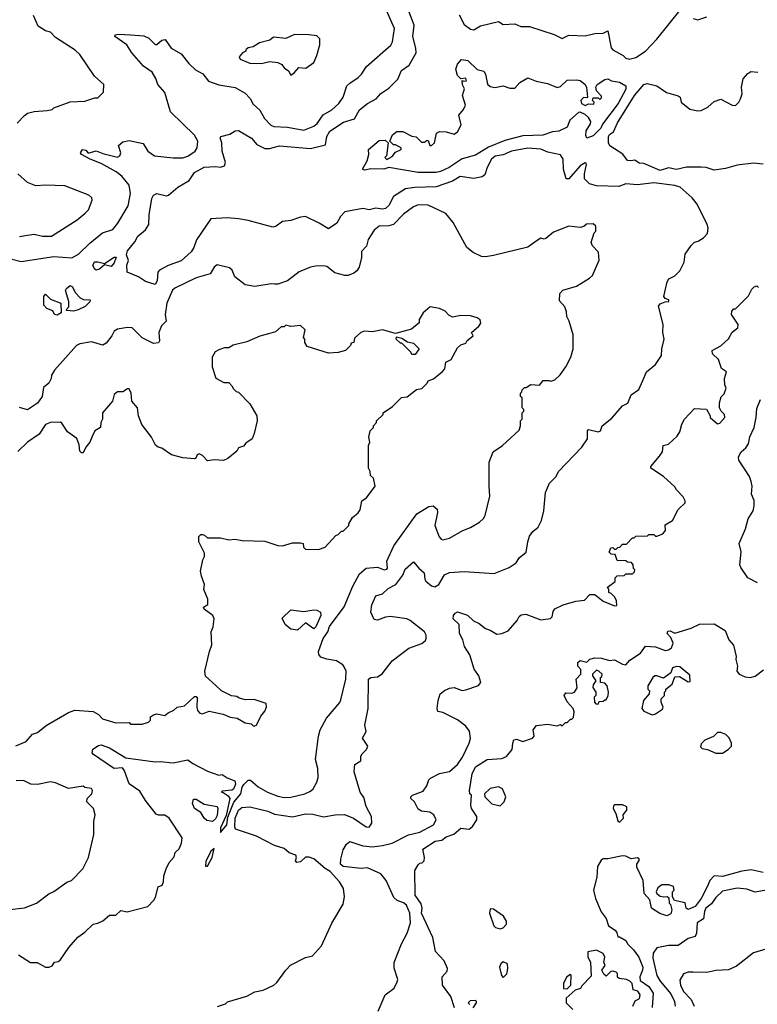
# Model space of a CAD drawing. Extents: x 2239805 to 2396427, y 665731 to 772158.
# Tile 35 of 256: x 2304686 to 2309199, y 673187 to 679209. Entities that reach past the tile are written whole.
import ezdxf

# ---------------------------------------------------------------- set-up
doc = ezdxf.new("R2010")
doc.units = 0

msp = doc.modelspace()

# ---------------------------------------------------------------- linework, layer by layer
at = {"layer": '0CON05XD'}
for points in [[(2304715, 678622.5), (2304735, 678637.5), (2304775, 678647.5), (2304855, 678652.5), (2304885, 678660), (2304895, 678670), (2304995, 678706.7), (2305085, 678711.2), (2305145, 678730), (2305165, 678730), (2305200, 678765), (2305201.7, 678811.7), (2305144.1, 678864.1), (2305053.3, 678995), (2305025, 679022.5), (2304905, 679100), (2304875, 679132.5), (2304845, 679140), (2304798.3, 679168.3), (2304771.2, 679235)], [(2305070, 678415), (2305090.7, 678410.7), (2305105, 678392.5), (2305155, 678406.2), (2305195, 678390), (2305285, 678367.3), (2305298.5, 678375), (2305304.5, 678394.5), (2305291.4, 678438.6), (2305317.6, 678462.4), (2305355, 678469.5), (2305440.8, 678450.8), (2305470, 678405), (2305510, 678375), (2305625, 678363.1), (2305685, 678364.2), (2305715, 678374.3), (2305759.2, 678405), (2305772.5, 678425), (2305775.5, 678465), (2305755, 678502), (2305609.2, 678645), (2305574.2, 678764.2), (2305531.2, 678811.2), (2305519.5, 678849.5), (2305496.8, 678886.8), (2305443.3, 678925), (2305373.3, 679005), (2305342.5, 679055), (2305267.5, 679105), (2305270, 679115), (2305290.5, 679119.5), (2305365, 679116.2), (2305445, 679110), (2305475.8, 679095.8), (2305515, 679057.5), (2305525, 679057.5), (2305555, 679083.3), (2305577, 679087), (2305612.5, 679035), (2305675, 679000), (2305720.3, 678940.3), (2305762.8, 678902.8), (2305807.3, 678877.3), (2305842, 678832), (2305905, 678810.6), (2306004.4, 678794.4), (2306065, 678759.2), (2306095.9, 678725.9), (2306115, 678691.9), (2306155.6, 678655), (2306184.1, 678604.1), (2306223.1, 678563.1), (2306240, 678555), (2306325, 678551.5), (2306425, 678533.1), (2306485, 678557.5), (2306506.4, 678573.6), (2306542.5, 678627.5), (2306595, 678658.1), (2306639.2, 678695), (2306664.3, 678735), (2306687.8, 678805), (2306705, 678821.1), (2306756.2, 678855), (2306776.7, 678875), (2306807, 678923), (2306956.4, 679053.6), (2306966.4, 679073.6), (2306980, 679155), (2306930, 679265)], [(2305897, 673173), (2305945, 673190), (2305958.3, 673201.7), (2306075, 673237.5), (2306125, 673262.5), (2306175, 673272.5), (2306240, 673305), (2306259.3, 673320.7), (2306313.6, 673396.4), (2306343.6, 673426.4), (2306435, 673472.5), (2306477, 673483), (2306532.5, 673545), (2306596.4, 673683.6), (2306665, 673800), (2306673.3, 673845), (2306666.2, 673895), (2306642, 673935), (2306585, 674000), (2306555, 674016.7), (2306485.7, 674075.7), (2306457.6, 674087.6), (2306435, 674086.8), (2306405, 674059.2), (2306382.5, 674055), (2306374, 674065), (2306380, 674085), (2306375, 674098.6), (2306334.3, 674114.3), (2306305, 674140), (2306245, 674158.8), (2306135, 674215.6), (2306007.5, 674257.5), (2306001.9, 674271.9), (2306004.8, 674325), (2306025, 674374.5), (2306045, 674390), (2306095, 674394.3), (2306205, 674367.1), (2306245, 674350), (2306355, 674334.3), (2306435, 674352.7), (2306480.3, 674350.3), (2306545, 674332.7), (2306615.5, 674345.5), (2306672.4, 674347.6), (2306729.2, 674325), (2306805, 674271.4), (2306825, 674271.2), (2306841.2, 674295), (2306838.8, 674335), (2306806.1, 674396.1), (2306791.7, 674451.7), (2306770, 674485), (2306731.7, 674608.3), (2306736.4, 674653.6), (2306774, 674675), (2306774.2, 674705), (2306781.4, 674718.6), (2306808.8, 674745), (2306816, 674765), (2306783.8, 674815), (2306806.2, 674855), (2306796.7, 674895), (2306817.5, 674995), (2306820, 675175), (2306835, 675185.7), (2306875, 675190), (2306903, 675207), (2306965, 675288), (2307067.5, 675365), (2307145.8, 675394.2), (2307168, 675412), (2307173.3, 675425), (2307173.3, 675445), (2307162.5, 675465), (2307076, 675535), (2307055, 675544.4), (2306955, 675558.1), (2306925, 675554.3), (2306875, 675536.2), (2306855, 675540), (2306834, 675585), (2306840.3, 675629.7), (2306865.8, 675684.2), (2306905, 675697.1), (2306940.2, 675729.8), (2306987.5, 675755), (2307029.6, 675810.4), (2307045, 675847.5), (2307095, 675893.3), (2307128, 675855), (2307161.4, 675825), (2307165, 675787.5), (2307171.8, 675775), (2307205, 675746.4), (2307225, 675740.5), (2307249.4, 675755), (2307285, 675813.3), (2307315, 675828), (2307405, 675833.8), (2307588.3, 675821.7), (2307681.7, 675858.3), (2307723.9, 675886.1), (2307742.3, 675917.7), (2307785, 675952.5), (2307793.9, 676016.1), (2307805, 676050), (2307825, 676077.5), (2307857.5, 676105), (2307877.5, 676145), (2307893.3, 676205), (2307903.6, 676316.4), (2307927.5, 676375), (2307967.5, 676415), (2307982.5, 676445), (2308126.1, 676593.9), (2308160, 676645), (2308160, 676695), (2308165, 676702.5), (2308225, 676687.5), (2308240, 676695), (2308250, 676725), (2308309.3, 676770.7), (2308375, 676847.5), (2308406.4, 676863.6), (2308427.5, 676915), (2308473, 676947), (2308497.7, 677002.3), (2308520, 677055), (2308575, 677100), (2308613.3, 677155), (2308613.8, 677195), (2308628.6, 677255), (2308620.8, 677295), (2308623.8, 677345), (2308593.8, 677456.2), (2308605, 677471.2), (2308635, 677483.3), (2308657.5, 677485), (2308657.5, 677495), (2308635, 677502.5), (2308627.5, 677515), (2308647.5, 677605), (2308657, 677623), (2308695, 677642.5), (2308725, 677672.5), (2308751.2, 677725), (2308756.7, 677775), (2308795, 677827.5), (2308815, 677847.5), (2308836.7, 677853.3), (2308870, 677875), (2308895, 677900), (2308897.5, 677935), (2308892.5, 677955), (2308830.7, 678080.7), (2308799.5, 678119.5), (2308727.5, 678185), (2308695, 678194.3), (2308565, 678210.8), (2308465, 678198.8), (2308395, 678203.8), (2308351.6, 678188.4), (2308215, 678192.3), (2308171.2, 678205), (2308142.5, 678235), (2308142, 678265), (2308153.3, 678323.3), (2308151.7, 678331.7), (2308145, 678333.3), (2308115, 678315.6), (2308045, 678236.2), (2308030, 678235), (2308012.5, 678295), (2308011.2, 678355), (2307995, 678382.5), (2307917.6, 678397.6), (2307875, 678416.5), (2307795, 678423.8), (2307695, 678404.6), (2307645, 678382.7), (2307595, 678373.9), (2307572.8, 678355), (2307546.7, 678305), (2307531.2, 678258.8), (2307515, 678247.5), (2307465, 678237.3), (2307381.4, 678248.6), (2307335, 678221.8), (2307235, 678186), (2307102.6, 678182.6), (2307047.5, 678175), (2306972.8, 678127.2), (2306945, 678071.2), (2306925, 678052.9), (2306905, 678049.4), (2306865, 678055.6), (2306825, 678046), (2306786.4, 678053.6), (2306675, 678033.3), (2306648.8, 678005), (2306626.2, 677965), (2306575, 677928.8), (2306517.5, 677965), (2306433.9, 678003.9), (2306405, 678000.8), (2306345, 677980.8), (2306295, 677974.3), (2306255, 677946), (2306235, 677940), (2306085, 677980.8), (2306025, 677990), (2305955, 677995.8), (2305855, 677990), (2305767.7, 677862.3), (2305752, 677815), (2305735, 677788.8), (2305675, 677733.1), (2305594.4, 677705.6), (2305542.3, 677677.7), (2305532, 677665), (2305527.6, 677612.4), (2305515, 677590), (2305455, 677606.7), (2305413.3, 677635), (2305344.6, 677664.6), (2305342.3, 677707.7), (2305352.5, 677735), (2305339.3, 677770.7), (2305346, 677795), (2305390.7, 677849.3), (2305410, 677885), (2305455.7, 677924.3), (2305476.2, 677955), (2305478.6, 678015), (2305494.4, 678115), (2305505, 678136.2), (2305525, 678145.8), (2305585, 678132), (2305597.5, 678135), (2305653.3, 678185), (2305723.8, 678225), (2305756, 678275), (2305815, 678305.6), (2305885, 678310.8), (2305915, 678306.2), (2305940, 678315), (2305946, 678335), (2305924.1, 678404.1), (2305923.8, 678455), (2305913.3, 678485), (2305917.5, 678495), (2305971.7, 678508.3), (2306005, 678528.8), (2306025, 678531.2), (2306103.4, 678483.4), (2306137.5, 678445), (2306185, 678420), (2306215, 678421.4), (2306275, 678438), (2306465, 678420.6), (2306556.2, 678443.8), (2306565.4, 678494.6), (2306583.4, 678526.6), (2306667.9, 678582.1), (2306735, 678602), (2306765, 678657.5), (2306814.3, 678695.7), (2306866.1, 678723.9), (2306895, 678756.7), (2306945, 678790), (2307000, 678845), (2307022.3, 678897.7), (2307069.6, 678930.4), (2307110.8, 679005), (2307110, 679035), (2307091.9, 679105), (2307098.6, 679175), (2307068.6, 679255)], [(2307375, 679237.5), (2307405, 679179.4), (2307445, 679151.1), (2307464.1, 679145.9), (2307505, 679171.2), (2307615, 679197.5), (2307645, 679180), (2307715, 679182.5), (2307753, 679167), (2307805, 679166.7), (2307955, 679118.8), (2308005, 679093.8), (2308045, 679114), (2308145, 679108.8), (2308205, 679123.8), (2308255, 679127.1), (2308285, 679140), (2308305, 679036.2), (2308315, 679024.2), (2308378.8, 678988.8), (2308395, 678973.3), (2308415, 678966.7), (2308455, 678977.5), (2308515, 679016.2), (2308585, 679090), (2308735, 679277.5)], [(2308806.7, 679216.7), (2308835, 679206.7), (2308890, 679225)], [(2306345, 678870), (2306365, 678882.5), (2306393, 678917), (2306437, 678913), (2306485, 678947.5), (2306505, 678990), (2306522.5, 679055), (2306521.7, 679091.7), (2306505, 679110), (2306455, 679116.7), (2306367, 679117), (2306315, 679092.5), (2306238.3, 679101.7), (2306217, 679083), (2306153, 679067), (2306115, 679042.5), (2306083, 679037), (2306070, 679025), (2306070, 679015), (2306050, 679005), (2306028.3, 678981.7), (2306035, 678967.5), (2306095, 678942.5), (2306165, 678940), (2306215, 678952.5), (2306265, 678947.5), (2306290, 678935), (2306303.6, 678913.6), (2306330, 678895), (2306345, 678870)], [(2307125, 678273.1), (2306945, 678304), (2306913.9, 678293.9), (2306835, 678296.7), (2306795, 678287.5), (2306782.5, 678295), (2306812.5, 678345), (2306822.5, 678385), (2306820, 678415), (2306885, 678470), (2306921.7, 678471.7), (2306940, 678455), (2306930, 678375), (2306920, 678365), (2306933, 678353), (2306965, 678372.5), (2306985, 678397.5), (2307020, 678415), (2307020, 678425), (2306985, 678442.5), (2306972.5, 678442.5), (2306950, 678465), (2306966.7, 678505), (2306992.5, 678525), (2307030, 678525), (2307085, 678496.7), (2307111.7, 678491.7), (2307145, 678460), (2307165, 678460), (2307175, 678470), (2307185, 678470), (2307195, 678440), (2307205, 678440), (2307223.3, 678455), (2307236.4, 678513.6), (2307255, 678523.8), (2307295, 678523.3), (2307345, 678507.5), (2307365, 678522.5), (2307388, 678565), (2307372.5, 678625), (2307401.7, 678658.3), (2307414, 678685), (2307395.8, 678745), (2307406.7, 678785), (2307395, 678810), (2307392.5, 678837.5), (2307402.5, 678832.5), (2307420, 678835), (2307415, 678850), (2307385, 678847.5), (2307365, 678866.7), (2307354, 678905), (2307365, 678937.5), (2307390, 678965), (2307428.7, 678958.7), (2307484.2, 678904.2), (2307525, 678893.3), (2307536, 678875), (2307547.5, 678815), (2307565, 678800), (2307593.9, 678793.9), (2307645, 678803.8), (2307685, 678790), (2307715, 678790), (2307745.9, 678824.1), (2307795, 678853.8), (2307845, 678832.9), (2307915, 678818.6), (2307975, 678794), (2307995, 678800), (2308035, 678838.6), (2308095, 678841.2), (2308115.8, 678835.8), (2308143.8, 678815), (2308154, 678795), (2308160, 678735), (2308155, 678730), (2308135, 678732.5), (2308120, 678715), (2308124.2, 678695), (2308145, 678683.8), (2308167, 678693), (2308198.3, 678691.7), (2308200, 678705), (2308190, 678715), (2308195, 678730), (2308225, 678730), (2308235, 678720), (2308245, 678730), (2308245, 678740), (2308214, 678774), (2308210, 678795), (2308218.8, 678811.2), (2308265, 678843.3), (2308285, 678846.2), (2308307.5, 678835), (2308355.6, 678825.6), (2308393.9, 678803.9), (2308395, 678783.3), (2308346.9, 678695), (2308250.9, 678569.1), (2308241.2, 678545), (2308195, 678497.8), (2308155, 678483.8), (2308149.7, 678499.7), (2308152.2, 678527.8), (2308179.2, 678570.8), (2308181.1, 678585), (2308165, 678610.5), (2308145, 678628.1), (2308115, 678642.9), (2308105, 678641.1), (2308051.4, 678595), (2308035, 678552), (2307985, 678527.5), (2307945, 678522.5), (2307886.7, 678503.3), (2307765, 678498.9), (2307655, 678470.6), (2307555, 678428.6), (2307475, 678380.8), (2307392.8, 678357.2), (2307313.8, 678305), (2307260.9, 678279.1), (2307235, 678273.3), (2307125, 678273.1)], [(2309235, 678325.8), (2309175, 678331.8), (2309075, 678319.6), (2309005, 678299.1), (2308935, 678287.9), (2308885, 678305.4), (2308855, 678307.5), (2308765, 678306.2), (2308705, 678293.1), (2308655, 678302.5), (2308605, 678286.5), (2308505, 678328.1), (2308475, 678330.6), (2308448.5, 678348.5), (2308424.6, 678345.4), (2308405, 678347.8), (2308375.2, 678385.2), (2308297.2, 678437.2), (2308289.1, 678455), (2308288.2, 678495), (2308293.9, 678506.1), (2308318, 678522), (2308342.5, 678577.5), (2308446.7, 678745), (2308505, 678811.9), (2308525, 678817.5), (2308585, 678803.8), (2308642.3, 678762.3), (2308715, 678743.3), (2308727.5, 678735), (2308733.3, 678705), (2308785, 678662), (2308835, 678652), (2308855, 678654), (2308895.5, 678674.5), (2308935, 678708), (2308975, 678723.3), (2309045, 678686.7), (2309065, 678683.8), (2309085.8, 678704.2), (2309096.2, 678725), (2309106.2, 678755), (2309102.5, 678795), (2309113, 678847), (2309140.7, 678879.3), (2309158.3, 678891.7), (2309201.7, 678888.3)], [(2304670, 678575), (2304715, 678622.5)], [(2304615, 677749.6), (2304695, 677728.9), (2304895, 677759.5), (2305005, 677752.5), (2305046.4, 677773.6), (2305115, 677841.1), (2305193.8, 677905), (2305255.3, 677924.7), (2305286.4, 677963.6), (2305349.3, 678070.7), (2305364.1, 678145), (2305357, 678197), (2305310.7, 678250.7), (2305277.2, 678277.2), (2305185, 678330), (2305117.5, 678355), (2305063.9, 678383.9), (2305057.5, 678395), (2305070, 678415)], [(2304685, 677882.5), (2304735, 677891.2), (2304775, 677896.7), (2304825, 677883.8), (2304880, 677885), (2305037.5, 677985), (2305087.5, 678025), (2305107.5, 678045), (2305130, 678105), (2305128.3, 678118.3), (2305110, 678135), (2304961.7, 678191.7), (2304845, 678197.5), (2304785, 678192.5), (2304735, 678212.5), (2304675, 678266.7)], [(2304679.7, 673489.7), (2304753, 673443), (2304792.3, 673442.3), (2304845, 673413.8), (2304866.4, 673413.6), (2304885, 673422.5), (2304900, 673445), (2304921.7, 673448.3), (2304933, 673457), (2304987.5, 673535), (2305042.3, 673597.7), (2305085, 673627.5), (2305135, 673677.5), (2305165, 673682.5), (2305195, 673697.5), (2305235, 673732.5), (2305275, 673732.5), (2305305, 673760), (2305343, 673753), (2305470, 673785), (2305506.4, 673823.6), (2305517, 673843), (2305532.5, 673905), (2305557.5, 673915), (2305566.7, 673935), (2305568.3, 673971.7), (2305582.5, 674015), (2305600, 674055), (2305631.7, 674088.3), (2305637.5, 674115), (2305662.5, 674137.5), (2305677, 674173), (2305680, 674205), (2305600, 674325), (2305575, 674343.3), (2305535, 674343.3), (2305520.7, 674350.7), (2305455, 674433.8), (2305421.4, 674491.4), (2305355, 674536.2), (2305327.8, 674615), (2305315, 674632.5), (2305265, 674629.2), (2305253.3, 674635), (2305137.5, 674715), (2305130, 674725), (2305133.6, 674746.4), (2305169.3, 674770.7), (2305185, 674773.8), (2305235, 674755.6), (2305335, 674694.4), (2305515, 674669.2), (2305545, 674672.5), (2305625, 674664.2), (2305715, 674682.5), (2305745, 674660), (2305835, 674612.5), (2305905, 674587.5), (2305925, 674592.5), (2305955, 674572.5), (2306003, 674553), (2306007.3, 674532.7), (2305995, 674503.3), (2305985, 674496.7), (2305925, 674490), (2305920, 674485), (2305931.7, 674481.7), (2305962.5, 674462.5), (2305971.4, 674445), (2305948.6, 674341.4), (2305915, 674266.7), (2305915, 674237.5), (2305954, 674285), (2305958.6, 674331.4), (2305996.7, 674423.3), (2306038.6, 674475), (2306048.1, 674515), (2306058.3, 674531.7), (2306085, 674558), (2306098.3, 674558.3), (2306145, 674516.7), (2306202.5, 674485), (2306265, 674460.8), (2306305, 674452.5), (2306345.9, 674454.1), (2306430, 674475), (2306465, 674490), (2306482.5, 674505), (2306503.8, 674545), (2306512, 674575), (2306509.5, 674629.5), (2306496.7, 674685), (2306513.9, 674826.1), (2306524.1, 674865.9), (2306563.9, 674936.1), (2306645, 675032.5), (2306651.7, 675048.3), (2306682, 675175), (2306683.6, 675223.6), (2306670.7, 675250.7), (2306663.3, 675263.3), (2306625, 675286.7), (2306565, 675296.7), (2306529.3, 675309.3), (2306516.1, 675326.1), (2306514.2, 675345), (2306542.3, 675425), (2306571.2, 675465), (2306581.6, 675498.4), (2306672.1, 675617.9), (2306724.7, 675745), (2306765, 675818.8), (2306806.6, 675853.4), (2306875, 675860.6), (2306915, 675844), (2306931.7, 675848.3), (2306936, 675855), (2306932.8, 675897.2), (2306975, 675991.4), (2307115, 676186.7), (2307188.3, 676231.7), (2307215.8, 676235.8), (2307240, 676215), (2307242, 676195), (2307226.2, 676115), (2307253.3, 676045), (2307265, 676032.5), (2307275, 676027.5), (2307315, 676036.7), (2307396.4, 676083.6), (2307445, 676102.5), (2307500, 676135), (2307523, 676157), (2307533.6, 676176.4), (2307563.3, 676295), (2307557.5, 676355), (2307558.3, 676501.7), (2307583.6, 676566.4), (2307640, 676605), (2307741.7, 676698.3), (2307750, 676725), (2307750, 676755), (2307760, 676765), (2307760, 676805), (2307770, 676815), (2307770, 676825), (2307760, 676835), (2307760, 676895), (2307750, 676905), (2307750, 676925), (2307758.3, 676931.7), (2307760, 676945), (2307775, 676960), (2307785, 676960), (2307813, 676977), (2307867, 676973), (2307888.3, 677001.7), (2307925, 677002.5), (2307935, 676997.5), (2307960, 677005), (2307993, 677037), (2308027.5, 677085), (2308057.5, 677145), (2308072.5, 677195), (2308071.7, 677281.7), (2308047.5, 677365), (2308033, 677393), (2308031.7, 677421.7), (2308021.7, 677451.7), (2307988.3, 677488.3), (2307990, 677535), (2308010, 677555), (2308091.7, 677578.3), (2308173, 677627), (2308190, 677645), (2308231.7, 677738.3), (2308227, 677787), (2308190, 677825), (2308182.5, 677845), (2308200, 677905), (2308210, 677915), (2308210, 677945), (2308195, 677960), (2308153, 677957), (2308137, 677943), (2308115, 677937.5), (2308045, 677946.7), (2307951.7, 677908.3), (2307905, 677870), (2307895, 677866.7), (2307875, 677872.5), (2307852, 677858), (2307795, 677816.7), (2307585, 677766.7), (2307535, 677757.5), (2307510.7, 677760.7), (2307460, 677785), (2307422.5, 677815), (2307338.3, 677968.3), (2307293, 678023), (2307185, 678073.3), (2307125, 678075.7), (2307095, 678064.2), (2307035, 678019.4), (2306973.7, 677956.3), (2306945, 677946.9), (2306885, 677945.8), (2306855, 677921.2), (2306818.8, 677865), (2306807, 677823), (2306778.3, 677791.7), (2306777.5, 677755), (2306763.8, 677695), (2306748.3, 677671.7), (2306731.2, 677658.8), (2306695.7, 677644.3), (2306675, 677644.2), (2306615, 677660.8), (2306565, 677698.6), (2306545, 677704.2), (2306495, 677701.4), (2306464.5, 677695.5), (2306395, 677667.5), (2306325, 677610.8), (2306265, 677591.4), (2306245, 677590.8), (2306225, 677594), (2306125, 677577.5), (2306066.1, 677586.1), (2306002.5, 677635), (2305986.1, 677676.1), (2305970.7, 677690.7), (2305895, 677710), (2305876.7, 677695), (2305852.5, 677655), (2305765, 677630.8), (2305635, 677567.5), (2305621.4, 677555), (2305585.8, 677475), (2305576.7, 677405), (2305582.5, 677365), (2305554.5, 677335.5), (2305536.7, 677295), (2305542.5, 677245), (2305535, 677232.5), (2305505, 677227.5), (2305435, 677263.3), (2305375, 677323.3), (2305345, 677326.2), (2305285, 677316.7), (2305265, 677303.3), (2305250.8, 677275), (2305215, 677231.2), (2305195, 677217.5), (2305125, 677238.1), (2305055, 677226.7), (2305033.6, 677216.4), (2304898.8, 677065), (2304881.2, 677035), (2304878, 677015), (2304863.9, 676986.1), (2304831.7, 676958.3), (2304822.9, 676905), (2304795, 676863.8), (2304735, 676823.3), (2304685, 676836.2)], [(2305155, 677676.7), (2305145, 677682.5), (2305133.8, 677705), (2305143.2, 677726.8), (2305165, 677728.6), (2305205, 677717.5), (2305265, 677756.7), (2305276.7, 677756.7), (2305265, 677722.5), (2305245, 677700), (2305205, 677710), (2305175, 677682.5), (2305155, 677676.7)], [(2305015, 677426.7), (2304975, 677430), (2304970, 677435), (2304987, 677453), (2304987.5, 677485), (2304967, 677553), (2304972.5, 677565), (2304995, 677582.5), (2305010, 677575), (2305025, 677540), (2305057, 677507), (2305077, 677497), (2305117.5, 677495), (2305115, 677482.5), (2305086.7, 677455), (2305045, 677434.2), (2305015, 677426.7)], [(2306880, 673145), (2306922.5, 673245), (2306977.5, 673285), (2306996.4, 673323.6), (2306999.3, 673339.3), (2306977, 673407), (2306977, 673443), (2307022.3, 673557.7), (2307057.7, 673622.3), (2307076.2, 673685), (2307074, 673745), (2307052.3, 673792.3), (2307035, 673806.7), (2306995, 673821.2), (2306975, 673840), (2306929.2, 673945), (2306895.6, 673985.6), (2306815, 674021.4), (2306775, 674018.5), (2306665, 674030), (2306649.4, 674045), (2306650, 674075), (2306665, 674132.5), (2306685, 674165.6), (2306705, 674181.8), (2306785, 674156.5), (2306845, 674150), (2306905, 674158.1), (2306965, 674173.3), (2307065, 674224.3), (2307135, 674239.4), (2307218.8, 674285), (2307233.8, 674315), (2307220, 674345), (2307195, 674362), (2307145, 674368.8), (2307125, 674380), (2307102.5, 674425), (2307080, 674445), (2307080, 674455), (2307090, 674465), (2307155, 674490), (2307176.1, 674523.9), (2307189.3, 674560.7), (2307199.3, 674570.7), (2307255, 674598.8), (2307315, 674610), (2307365, 674654.2), (2307395, 674698), (2307436, 674784), (2307444.4, 674815), (2307437.6, 674857.6), (2307415, 674888), (2307365, 674927.1), (2307275, 674971.2), (2307245, 674977.5), (2307240, 674995), (2307246.2, 675045), (2307258.8, 675085), (2307284.2, 675105.8), (2307315, 675120), (2307343.6, 675123.6), (2307393, 675107), (2307415, 675110), (2307493, 675137), (2307507.5, 675155), (2307495, 675196.7), (2307466.1, 675236.1), (2307439.2, 675325), (2307408, 675375), (2307398, 675415), (2307376.7, 675455), (2307375, 675510), (2307337.5, 675545), (2307340, 675565), (2307350, 675580), (2307363.8, 675586.2), (2307425, 675567.5), (2307462.5, 675532.5), (2307496.6, 675516.6), (2307535, 675486.2), (2307565, 675476), (2307605, 675451.2), (2307635, 675453.8), (2307675, 675471.2), (2307728.8, 675535), (2307741.2, 675558.8), (2307755, 675568.8), (2307782, 675572), (2307875, 675538.8), (2307934, 675546), (2307944, 675556), (2307950, 675590), (2307960, 675605), (2308010.7, 675629.3), (2308088.3, 675651.7), (2308141.7, 675658.3), (2308175, 675692.5), (2308205, 675692.5), (2308255, 675653.3), (2308325, 675623.3), (2308340, 675625), (2308337.5, 675655), (2308327, 675677), (2308305, 675700), (2308290, 675705), (2308290, 675725), (2308280, 675735), (2308328.3, 675771.7), (2308330, 675795), (2308341.7, 675808.3), (2308385, 675810), (2308395, 675820), (2308435, 675820), (2308448.3, 675831.7), (2308450, 675845), (2308441.7, 675851.7), (2308440, 675875), (2308428.3, 675888.3), (2308405, 675890), (2308395, 675900), (2308341.7, 675901.7), (2308328.3, 675938.3), (2308305, 675940), (2308291.7, 675951.7), (2308301.7, 675978.3), (2308315, 675980), (2308325, 675970), (2308335, 675970), (2308345, 675980), (2308358.3, 675981.7), (2308375, 676000), (2308398.3, 676001.7), (2308435, 676040), (2308445, 676040), (2308455, 676050), (2308527.5, 676052.5), (2308535, 676060), (2308565, 676060), (2308575, 676050), (2308585, 676050), (2308620, 676065), (2308637.5, 676085), (2308635, 676120), (2308680, 676145), (2308715, 676212.5), (2308757, 676253), (2308757.5, 676265), (2308745, 676290), (2308703.9, 676333.9), (2308695, 676352.5), (2308625.8, 676415.8), (2308547.5, 676465), (2308547.5, 676475), (2308600.8, 676539.2), (2308618.8, 676565), (2308622.5, 676605), (2308655, 676613.3), (2308708.8, 676661.2), (2308725, 676687.5), (2308736.7, 676735), (2308753.3, 676765), (2308815, 676830), (2308887, 676827), (2308910, 676785), (2308910, 676775), (2308955, 676737.5), (2308969.3, 676740.7), (2309000, 676775), (2308997.5, 676795), (2308977.5, 676815), (2308967.5, 676835), (2308966.7, 676865), (2308978.3, 676901.7), (2308995, 676920), (2309007.5, 676955), (2309000, 676975), (2308997.5, 677015), (2309010, 677055), (2308980, 677075), (2308961.2, 677131.2), (2308924.2, 677164.2), (2308923.3, 677185), (2308975.9, 677214.1), (2309022.3, 677257.7), (2309045, 677297.5), (2309080, 677325), (2309082.5, 677345), (2309040, 677405), (2309042.5, 677425), (2309055, 677440), (2309065, 677440), (2309145, 677520), (2309165, 677560), (2309180, 677575), (2309195, 677580), (2309205, 677570)], [(2304915, 677402.5), (2304900, 677405), (2304888.3, 677428.3), (2304851.7, 677441.7), (2304833, 677463), (2304833.3, 677515), (2304845, 677530), (2304875, 677500), (2304937.5, 677475), (2304940, 677415), (2304915, 677402.5)], [(2304663, 674767), (2304726.4, 674793.6), (2304765, 674840), (2304795, 674850), (2304847.5, 674892.5), (2304985, 674972.5), (2305023.6, 674986.4), (2305135, 674977.5), (2305169.3, 674959.3), (2305193.3, 674933.3), (2305275, 674907.5), (2305355, 674910), (2305365, 674900), (2305435, 674900), (2305475, 674912.5), (2305487.5, 674925), (2305487.5, 674945), (2305505, 674957.5), (2305525, 674963.3), (2305575, 674952.5), (2305595, 674970), (2305630, 674985), (2305650, 675005), (2305695, 675013.3), (2305755, 675070), (2305765, 675070), (2305771.7, 675061.7), (2305769.2, 675005), (2305775, 674983.3), (2305787.3, 674967.3), (2305805, 674963.8), (2305845, 674980), (2305931.7, 674961.7), (2305973, 674943), (2306017, 674937), (2306065, 674907.5), (2306101.7, 674901.7), (2306115, 674890), (2306125, 674890), (2306135, 674893.3), (2306161.4, 674948.6), (2306185, 674980), (2306195.8, 675005), (2306195, 675027.5), (2306121.7, 675051.7), (2306068.3, 675048.3), (2306028.3, 675058.3), (2306015, 675070), (2305983, 675073), (2305920, 675105), (2305886.4, 675136.4), (2305823.9, 675193.9), (2305818.8, 675225), (2305846.7, 675345), (2305862.5, 675385), (2305857.5, 675465), (2305870, 675495), (2305876.7, 675545), (2305867.5, 675565), (2305815, 675602.5), (2305810, 675615), (2305837, 675633), (2305837.5, 675665), (2305813, 675723), (2305817.5, 675755), (2305797.5, 675805), (2305792.5, 675835), (2305807.5, 675905), (2305817.5, 675925), (2305817.5, 675945), (2305782.5, 676015), (2305783, 676047), (2305795, 676060), (2305805, 676060), (2305817, 676057), (2305835, 676040), (2305915, 676040), (2305965, 676027.5), (2306005, 676032.5), (2306047, 676023), (2306185, 676020), (2306265, 675993.3), (2306295, 675991.2), (2306355, 676008.8), (2306405, 676010), (2306420, 676005), (2306423, 675983), (2306435, 675970), (2306515, 675967.5), (2306555, 675982.5), (2306620, 676055), (2306635, 676060), (2306655, 676080), (2306665, 676080), (2306700, 676115), (2306700, 676125), (2306722.5, 676165), (2306756.4, 676193.6), (2306768.3, 676211.7), (2306780, 676265), (2306807.5, 676285), (2306860, 676355), (2306850, 676405), (2306831.7, 676421.7), (2306830, 676445), (2306820, 676465), (2306820, 676605), (2306827.5, 676625), (2306822.5, 676655), (2306830, 676695), (2306850, 676715), (2306850, 676725), (2306870, 676745), (2306870, 676755), (2306910, 676795), (2306910, 676805), (2306966.4, 676843.6), (2307000, 676875), (2307023, 676897), (2307057, 676903), (2307113, 676947), (2307147, 676953), (2307180, 676985), (2307185, 677000), (2307217, 677013), (2307273, 677057), (2307286.2, 677073.8), (2307292.5, 677115), (2307325, 677130), (2307365, 677202.5), (2307385, 677220), (2307415, 677230), (2307423.6, 677246.4), (2307460, 677275), (2307450, 677295), (2307496, 677334), (2307507.5, 677352.5), (2307502.9, 677372.9), (2307485.5, 677385.5), (2307445, 677397.1), (2307385, 677398.8), (2307335, 677388.8), (2307310.7, 677400.7), (2307290, 677425), (2307255, 677442.5), (2307198.3, 677451.7), (2307153.6, 677416.4), (2307130, 677375), (2307130, 677355), (2307083.6, 677316.4), (2306985, 677290), (2306905, 677312), (2306845, 677300), (2306795, 677303.8), (2306773.3, 677295), (2306735, 677260), (2306730, 677235), (2306715, 677230), (2306710, 677215), (2306680, 677185), (2306635, 677172.5), (2306575, 677170), (2306445, 677210), (2306430, 677235), (2306430, 677255), (2306422.5, 677265), (2306431.7, 677311.7), (2306405, 677337.5), (2306345, 677332.5), (2306315, 677340), (2306305, 677330), (2306285, 677330), (2306250.7, 677299.3), (2306208.3, 677288.3), (2306155, 677273.3), (2306075, 677237.5), (2305993, 677217), (2305965, 677202.5), (2305938.3, 677201.7), (2305905, 677190), (2305882.3, 677177.7), (2305863.3, 677145), (2305863.3, 677085), (2305887, 677017), (2305935, 676990), (2305965, 676990), (2305985, 676970), (2305995, 676950), (2306010, 676935), (2306025, 676930), (2306095, 676860), (2306137.5, 676785), (2306140, 676755), (2306121.7, 676678.3), (2306107.5, 676645), (2306070.7, 676619.3), (2306055, 676600), (2306025, 676590), (2306015, 676570), (2305960, 676525), (2305933, 676513), (2305875, 676517.5), (2305835, 676510), (2305805, 676542.5), (2305785, 676552.5), (2305772.3, 676547.7), (2305763.3, 676526.7), (2305756.4, 676523.6), (2305685, 676528.8), (2305615, 676546.7), (2305555, 676587.5), (2305533.9, 676593.9), (2305517, 676607), (2305492.5, 676655), (2305433, 676733), (2305412.5, 676785), (2305407.5, 676835), (2305372.5, 676875), (2305367.5, 676925), (2305355, 676950), (2305345, 676950), (2305317, 676933), (2305285, 676932.5), (2305263.9, 676916.1), (2305253.3, 676875), (2305193.3, 676805), (2305192.5, 676765), (2305182.5, 676745), (2305180, 676715), (2305145, 676693.3), (2305130.5, 676659.5), (2305115.7, 676624.3), (2305090, 676595), (2305075, 676560), (2305065, 676560), (2305055, 676570), (2305049.3, 676609.3), (2305035, 676646.7), (2304978.8, 676688.8), (2304945, 676740), (2304935, 676746.2), (2304875, 676746), (2304845, 676732), (2304805, 676674.2), (2304734.2, 676625), (2304675, 676568)], [(2307105, 677160), (2307085, 677160), (2307080, 677175), (2307025, 677230), (2307015, 677230), (2306990, 677255), (2306991.7, 677268.3), (2307025, 677260), (2307058.3, 677238.3), (2307095, 677230), (2307118.3, 677208.3), (2307130, 677195), (2307105, 677160)], [(2309200, 675765), (2309140, 675795), (2309097.3, 675857.3), (2309091.2, 675875), (2309099.2, 675955), (2309088, 676005), (2309126.5, 676095), (2309141.9, 676155), (2309173.1, 676205), (2309178.9, 676235), (2309178.9, 676268.9), (2309163, 676307), (2309167.5, 676355), (2309161.2, 676385), (2309150, 676415), (2309086.7, 676515), (2309083.8, 676535), (2309100, 676565), (2309129.1, 676590.9), (2309144.4, 676615.6), (2309152.8, 676657.2), (2309178.9, 676715), (2309191.9, 676775), (2309195, 676830), (2309218.8, 676885)], [(2306385, 675476), (2306345, 675480.8), (2306309.7, 675509.7), (2306292.5, 675547.5), (2306345, 675600), (2306425, 675590), (2306485, 675600), (2306505, 675597.5), (2306527.5, 675585), (2306528.8, 675565), (2306498.8, 675495), (2306485, 675483.3), (2306435, 675520), (2306385, 675476)], [(2307346.7, 673165), (2307323.3, 673235), (2307273.8, 673305), (2307270, 673355), (2307301.2, 673388.8), (2307304, 673405), (2307283.6, 673453.6), (2307230.6, 673510.6), (2307214.5, 673594.5), (2307143.8, 673745), (2307148.5, 673775), (2307142.3, 673802.3), (2307105.7, 673855), (2307103.3, 674005), (2307125, 674040), (2307135, 674050), (2307148.3, 674051.7), (2307160, 674065), (2307162.5, 674085), (2307152.5, 674135), (2307228.8, 674185), (2307268.8, 674191.2), (2307295, 674210.6), (2307341.9, 674228.1), (2307385, 674263.8), (2307435, 674257.8), (2307456.3, 674273.7), (2307482.5, 674315), (2307482.5, 674335), (2307451.2, 674385), (2307446.2, 674405), (2307450, 674465), (2307440, 674475), (2307437.5, 674495), (2307454.4, 674595.6), (2307475, 674640), (2307546.7, 674683.3), (2307635, 674689.2), (2307665, 674702), (2307700, 674745), (2307702.5, 674785), (2307710, 674805), (2307725, 674807.5), (2307765, 674793.3), (2307822.5, 674815), (2307833, 674827), (2307827.5, 674865), (2307848.3, 674891.7), (2307915, 674900), (2307975, 674890), (2307995, 674897.5), (2308005, 674890), (2308025, 674910), (2308035, 674910), (2308055, 674930), (2308065, 674930), (2308075, 674940), (2308077.5, 674975), (2308072.5, 674995), (2308036.4, 675036.4), (2308017.5, 675075), (2308028.3, 675091.7), (2308065, 675090), (2308080, 675095), (2308097, 675123), (2308090, 675175), (2308120, 675205), (2308120, 675235), (2308100, 675255), (2308101.7, 675278.3), (2308115, 675290), (2308155, 675280), (2308175, 675297.5), (2308205, 675306.7), (2308245, 675303.8), (2308295, 675290), (2308325, 675293.3), (2308375, 675266.7), (2308395, 675263.3), (2308418.3, 675291.7), (2308483.3, 675335), (2308515, 675376.2), (2308575, 675373.3), (2308635, 675350), (2308655, 675353.8), (2308673.9, 675366.1), (2308683.8, 675395), (2308670.7, 675430.7), (2308647.5, 675455), (2308651.7, 675468.3), (2308665, 675470), (2308695, 675456.7), (2308795, 675486.7), (2308845, 675511.2), (2308935, 675513.3), (2309002, 675472), (2309023.8, 675415), (2309054, 675384), (2309070, 675315), (2309066.7, 675295), (2309076.7, 675255), (2309073.3, 675225), (2309087.5, 675205), (2309125, 675190), (2309155, 675186.2), (2309185, 675194), (2309237.5, 675232.5)], [(2308225, 675022.5), (2308231.7, 675038.3), (2308255, 675040), (2308265, 675050), (2308275, 675050), (2308286.7, 675075), (2308287.5, 675095), (2308280, 675135), (2308265, 675150), (2308240, 675155), (2308240, 675185), (2308248.3, 675191.7), (2308250, 675205), (2308230, 675225), (2308215, 675230), (2308190, 675205), (2308190, 675195), (2308210, 675165), (2308195, 675140), (2308193.3, 675125), (2308210, 675095), (2308210, 675075), (2308200, 675065), (2308202.5, 675035), (2308210, 675025), (2308225, 675022.5)], [(2308555, 674958), (2308575, 674963.3), (2308618.3, 674991.7), (2308622.5, 675005), (2308610, 675035), (2308610, 675055), (2308630, 675075), (2308630, 675095), (2308640, 675105), (2308640, 675115), (2308677.5, 675145), (2308695, 675190), (2308721.7, 675191.7), (2308775, 675160), (2308788.3, 675161.7), (2308785, 675200), (2308725, 675250), (2308705, 675252.5), (2308680, 675245), (2308670, 675215), (2308625, 675182.5), (2308585, 675196.2), (2308572.5, 675195), (2308560, 675185), (2308530, 675135), (2308530, 675115), (2308540, 675105), (2308537.5, 675085), (2308502.5, 675045), (2308493.3, 674995), (2308505, 674980), (2308555, 674958)], [(2308945, 674722), (2308985, 674723.8), (2309020, 674745), (2309040, 674765), (2309040, 674785), (2309027, 674817), (2309007, 674837), (2308975, 674850), (2308955, 674850), (2308930, 674825), (2308877, 674803), (2308855, 674780), (2308850.7, 674760.7), (2308860.5, 674750.5), (2308895, 674746.2), (2308945, 674722)], [(2304625, 673767.5), (2304715, 673777.5), (2304790, 673805), (2304865, 673863.3), (2304895, 673876.7), (2304975, 673933.3), (2305002.5, 673945), (2305072.5, 674015), (2305106.7, 674085), (2305140, 674225), (2305140, 674305), (2305147.5, 674345), (2305137.5, 674385), (2305097.5, 674425), (2305100, 674445), (2305127.5, 674475), (2305132.5, 674495), (2305125, 674506.7), (2305085, 674512.5), (2305075, 674520), (2304985, 674506.7), (2304905, 674542.2), (2304875, 674547.9), (2304795, 674532), (2304755, 674533.8), (2304710, 674555), (2304665, 674553.8)], [(2307625, 674401.2), (2307650, 674425), (2307660, 674455), (2307640, 674505), (2307615, 674516.7), (2307565, 674507.5), (2307530, 674475), (2307532.5, 674455), (2307575, 674412.5), (2307625, 674401.2)], [(2305865, 674304.4), (2305831.1, 674311.1), (2305814, 674325), (2305795, 674359.2), (2305755.8, 674385), (2305742.5, 674415), (2305748.8, 674441.2), (2305765, 674440.8), (2305815, 674411.2), (2305895, 674397.1), (2305899.4, 674385), (2305895, 674341.2), (2305885, 674321.1), (2305865, 674304.4)], [(2308355, 674300), (2308380, 674325), (2308377.5, 674345), (2308400, 674375), (2308400, 674395), (2308375, 674406.7), (2308325, 674407.5), (2308318.3, 674401.7), (2308316.7, 674385), (2308334, 674354), (2308345, 674310), (2308355, 674300)], [(2305835, 674032.5), (2305863.3, 674085), (2305875, 674140), (2305855, 674122.5), (2305825, 674060), (2305822.5, 674032.5), (2305835, 674032.5)], [(2309235, 673993.1), (2309160.3, 674009.7), (2309105, 674002), (2308985, 673968.1), (2308935, 673973.1), (2308907.8, 673945), (2308892.9, 673905), (2308854.3, 673835), (2308818.8, 673785), (2308775, 673767.5), (2308762.5, 673775), (2308757, 673807), (2308691.7, 673821.7), (2308680, 673845), (2308680, 673875), (2308690, 673885), (2308686.4, 673906.4), (2308658.3, 673918.3), (2308615, 673917.5), (2308589.8, 673900.2), (2308580, 673875), (2308584.5, 673864.5), (2308605, 673849.2), (2308626.4, 673843.6), (2308647, 673847), (2308657.5, 673837.5), (2308660, 673805), (2308667.5, 673797.5), (2308676.7, 673765), (2308669.3, 673740.7), (2308645, 673728.8), (2308602.1, 673742.1), (2308552, 673775), (2308541.4, 673825), (2308507.5, 673865), (2308501.2, 673945), (2308461.2, 674025), (2308462.5, 674045), (2308476.4, 674066.4), (2308476.1, 674076.1), (2308465, 674082.5), (2308427, 674077), (2308395, 674093.3), (2308375, 674094), (2308285, 674075.8), (2308255, 674076.2), (2308242.5, 674067.5), (2308220.2, 674029.8), (2308217.3, 673965), (2308196.9, 673885), (2308209.4, 673835), (2308242.7, 673752.7), (2308275, 673712.5), (2308287.5, 673667.5), (2308330, 673640), (2308340, 673625), (2308345, 673600), (2308355, 673600), (2308395, 673577.5), (2308406.2, 673555), (2308440.6, 673520.6), (2308473.1, 673475), (2308498.5, 673415), (2308496.9, 673395), (2308480, 673355), (2308482.5, 673332.5), (2308535, 673296.2), (2308562.5, 673255), (2308556.4, 673166.4)], [(2309265, 673886.9), (2309185, 673873.5), (2309135, 673890.5), (2309076.4, 673896.4), (2308985, 673879.6), (2308945, 673840.6), (2308917.6, 673802.4), (2308884.5, 673775), (2308875.6, 673755), (2308870.2, 673709.8), (2308831.5, 673685), (2308827.7, 673622.3), (2308818, 673602), (2308775, 673589.4), (2308715, 673546.9), (2308655, 673546), (2308585, 673532.9), (2308560.8, 673499.2), (2308559.1, 673469.1), (2308583.4, 673363.4), (2308605, 673327.8), (2308670.2, 673250.2), (2308692.3, 673205), (2308697.1, 673175)], [(2307625, 673648.8), (2307645, 673653.8), (2307663.9, 673676.1), (2307663.8, 673695), (2307646, 673725), (2307585, 673768), (2307565, 673770), (2307561.2, 673745), (2307585.9, 673665.9), (2307596.1, 673656.1), (2307625, 673648.8)], [(2308437.5, 673175), (2308451.7, 673208.3), (2308477, 673223), (2308482.5, 673245), (2308468.3, 673268.3), (2308440, 673275), (2308432.5, 673315), (2308419.3, 673329.3), (2308399.3, 673339.3), (2308353.9, 673343.9), (2308343.8, 673353.8), (2308342.5, 673375), (2308335, 673382.5), (2308315, 673390), (2308303, 673387), (2308275, 673360), (2308260.7, 673370.7), (2308247.5, 673395), (2308267.5, 673425), (2308260, 673445), (2308266.7, 673475), (2308255, 673497.5), (2308215, 673517.5), (2308161.7, 673508.3), (2308162.5, 673475), (2308177.5, 673445), (2308181.7, 673358.3), (2308125, 673300), (2308116.4, 673283.6), (2308085, 673272.5), (2308030, 673225), (2308030, 673195), (2308070, 673155)], [(2309250, 673525), (2309175, 673500.8), (2309070.7, 673419.3), (2309021.7, 673398.3), (2308945, 673394), (2308889.1, 673380.9), (2308805, 673384.2), (2308775, 673384), (2308747.7, 673372.3), (2308724.2, 673335), (2308728.9, 673305), (2308747.1, 673265), (2308795, 673215.8), (2308811.5, 673175)], [(2307645, 673350), (2307667, 673373), (2307672.5, 673405), (2307670, 673435), (2307645, 673447.5), (2307630, 673435), (2307622.5, 673415), (2307633, 673363), (2307645, 673350)], [(2308035, 673282.5), (2308057.5, 673305), (2308060, 673365), (2308055, 673370), (2308032.5, 673355), (2308013.9, 673316.1), (2308013, 673283), (2308035, 673282.5)], [(2307460, 673165), (2307480, 673195), (2307480, 673205), (2307475, 673210), (2307441.7, 673208.3), (2307430, 673195), (2307440, 673185)]]:
    msp.add_lwpolyline(points, dxfattribs=at)

doc.saveas('drawing.dxf')
